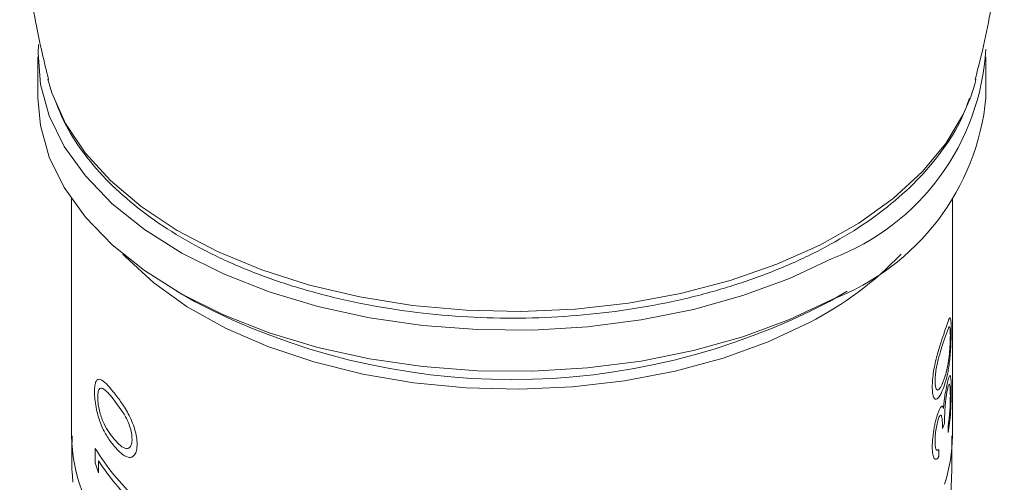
# Model space of a CAD drawing. Header units: millimetres. Extents: x 3 to 556, y 2 to 429.
# Tile 40 of 57: x 379 to 400, y 396 to 405. Entities that reach past the tile are written whole.
import ezdxf

# ---------------------------------------------------------------- set-up
doc = ezdxf.new("R2010")
doc.units = ezdxf.units.MM
doc.header["$LTSCALE"] = 2

msp = doc.modelspace()

# ---------------------------------------------------------------- linework, layer by layer
at = {"color": 7, "linetype": 'Continuous', "lineweight": 0}
for p, q in [((379.4238486, 404.5427466), (379.4238486, 403.6853825)), ((399.223848, 403.6853825), (399.223848, 404.5427466)), ((380.1238466, 401.5745272), (380.1238466, 396.6223016)), ((398.5238508, 396.6222997), (398.5238508, 401.5745253)), ((382.3223533, 399.6448193), (382.693127, 399.4307035)), ((395.9545723, 399.4307051), (396.325346, 399.6448177)), ((398.4399087, 398.8759558), (398.3585666, 398.6513806)), ((381.2209929, 397.0764882), (380.9950865, 397.3975929)), ((398.4342558, 396.69487), (398.4342558, 396.8414264)), ((380.6203009, 396.0602746), (380.6203009, 396.362227)), ((398.2415485, 396.3380608), (398.2415485, 396.1914983)), ((380.6889317, 396.1040741), (380.6889317, 395.8528354)), ((380.6889317, 395.8528354), (380.6203009, 396.0602746))]:
    msp.add_line(p, q, dxfattribs=at)
at = {"color": 7, "linetype": 'Continuous', "lineweight": 0, "flags": 128}
for points in [[(396.012648, 400.3293354), (395.1200976, 399.9095514), (394.1491659, 399.55242), (393.1129844, 399.2627725), (392.0255548, 399.0445316), (390.9015965, 398.9006408), (389.7562941, 398.8330535), (388.6051491, 398.8426771), (387.4637189, 398.9293869), (386.3474465, 399.0920068), (385.2714256, 399.3283377), (384.2502054, 399.6351852), (383.2975971, 400.0083993), (382.4264863, 400.4429309), (381.6486478, 400.9329072), (380.9746018, 401.4717008), (380.4134705, 402.0520229), (379.9728331, 402.6660288), (379.658652, 403.3054149), (379.4751763, 403.961533), (379.4248872, 404.6255114), (379.4335227, 404.795326)], [(398.9046462, 403.7080188), (398.9952896, 403.9929856), (399.0156189, 404.0711751)], [(396.012648, 399.4719713), (395.1200976, 399.0521872), (394.1491659, 398.6950559), (393.1129844, 398.4054084), (392.0255548, 398.1871675), (390.9015965, 398.0432767), (389.7562941, 397.9756893), (388.6051491, 397.985313), (387.4637189, 398.0720228), (386.3474465, 398.2346427), (385.2714256, 398.4709736), (384.2502054, 398.7778211), (383.2975971, 399.1510352), (382.4264863, 399.5855668), (381.6486478, 400.0755431), (380.9746018, 400.6143367), (380.4134705, 401.1946588), (379.9728331, 401.8086647), (379.658652, 402.4480508), (379.4751763, 403.1041688), (379.4238486, 403.6853825)]]:
    msp.add_lwpolyline(points, dxfattribs=at)
at = {"color": 8, "linetype": 'Continuous', "lineweight": 0, "flags": 128}
for points in [[(379.6321245, 404.070974), (379.7155022, 403.7864007), (379.9985749, 403.1497922), (380.4077556, 402.5364588), (380.9375106, 401.9546962), (381.5806774, 401.4123708), (382.3285581, 400.9168155), (383.171038, 400.4747337), (384.0967191, 400.0921063), (385.0930917, 399.774102), (386.1466806, 399.525022), (387.2432329, 399.3482382), (388.3679222, 399.2461402), (389.5055348, 399.2201096), (390.6406976, 399.2704931), (391.7580475, 399.3966152), (392.8424793, 399.5967692), (393.8793313, 399.8682453), (394.8545712, 400.2073771), (395.7550215, 400.6095746), (396.5685017, 401.0693997), (397.284009, 401.5806343), (397.8918719, 402.1363633), (398.3838626, 402.7290751), (398.7533377, 403.3507498), (398.9046462, 403.7080188)], [(395.5396985, 398.995375), (394.676834, 398.5913961), (393.7359069, 398.250406), (392.73064, 397.9773765), (391.6756952, 397.7762888), (390.586456, 397.6500748), (389.4788052, 397.6005736), (388.3688956, 397.6285093), (387.2729155, 397.7334703), (386.2068353, 397.9139342), (385.1862106, 398.1672629), (384.2259256, 398.4897619), (383.3399725, 398.8767351), (382.5412811, 399.3225323), (381.8414992, 399.8206538), (381.2508217, 400.3638402), (381.1968796, 400.4216659)]]:
    msp.add_lwpolyline(points, dxfattribs=at)
at = {"color": 7, "linetype": 'Continuous', "lineweight": 0}
for centre, radius, start, end in [((394.2436797, 404.9892457), 4.9843769, 290.78747557, 356.72160804), ((394.2020414, 404.1822972), 5.046332, 291.02630833, 354.34889911), ((389.3238482, 412.0990316), 14.2987062, 242.37201993, 297.62799321), ((395.1025314, 397.9765889), 3.4317107, 339.53322237, 341.58769346), ((384.7909863, 398.8859091), 4.8747911, 211.17813522, 227.02874109), ((384.8592389, 398.8006908), 4.9662062, 212.88763953, 226.93499031)]:
    msp.add_arc(centre, radius, start, end, dxfattribs=at)
at = {"color": 8, "linetype": 'Continuous', "lineweight": 0}
for centre, radius, start, end in [((392.3481209, 405.265373), 7.0355556, 296.97717251, 316.49155054), ((383.6426275, 396.692015), 3.5194714, 181.13498343, 219.0917591), ((395.3691653, 396.6278227), 3.1546903, 341.34236677, 359.89969099)]:
    msp.add_arc(centre, radius, start, end, dxfattribs=at)
at = {"color": 7, "linetype": 'Continuous', "lineweight": 0}
for points, knots in [([(379.4335674, 412.7671219), (379.3474648, 412.28836), (379.1693074, 411.2977401), (379.0499891, 409.7749341), (379.0377844, 408.2230885), (379.1500793, 406.690261), (379.3459235, 405.3000341), (379.5541645, 404.4372921), (379.6439421, 404.0653438)], [0, 0, 0, 0, 0.1664092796, 0.3443222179, 0.520815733, 0.6957236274, 0.868819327, 1, 1, 1, 1]), ([(398.9983071, 404.0662897), (399.0674211, 404.3337951), (399.2671462, 405.1068295), (399.4655149, 406.4162014), (399.5999844, 407.9729285), (399.610639, 409.5260581), (399.4925318, 411.0570507), (399.361769, 412.1100593), (399.2401687, 412.6406186), (399.2313633, 412.6790375)], [0, 0, 0, 0, 0.0957668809, 0.2767460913, 0.4564808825, 0.6347816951, 0.8114806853, 0.9863488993, 1, 1, 1, 1]), ([(379.7874903, 403.6157933), (379.8461071, 403.4655658), (379.9875927, 403.1029557), (380.3417518, 402.5568094), (380.8266929, 401.9795902), (381.4205596, 401.4386771), (382.111206, 400.9401705), (382.8909322, 400.4910253), (383.7487626, 400.0968715), (384.6735082, 399.7622812), (385.6535136, 399.4907681), (386.6769091, 399.2850712), (387.7314837, 399.1472547), (388.8047604, 399.0786681), (389.8840912, 399.0800213), (390.9567431, 399.1512491), (392.0100846, 399.2916085), (393.0317125, 399.4997698), (394.0096575, 399.7736207), (394.9324051, 400.1106072), (395.7889472, 400.5075826), (396.5689755, 400.9609518), (397.2619521, 401.466565), (397.8597936, 402.0189269), (398.3472239, 402.6128136), (398.695775, 403.1674502), (398.8285845, 403.5324236), (398.8814207, 403.6776227)], [0, 0, 0, 0, 0.0281608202, 0.0679728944, 0.1083023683, 0.1490795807, 0.1901534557, 0.2313737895, 0.2726275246, 0.3138517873, 0.3550304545, 0.3961642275, 0.4372617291, 0.4783354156, 0.5193999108, 0.560470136, 0.6015568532, 0.6426756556, 0.6838423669, 0.7250712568, 0.7663731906, 0.80775059, 0.8491882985, 0.8906192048, 0.9319195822, 0.9729152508, 1, 1, 1, 1]), ([(398.3587194, 398.7983902), (398.3796284, 398.8626843), (398.4213722, 398.9910446), (398.4586715, 399.0880309), (398.4796436, 399.0967778), (398.4902893, 399.0559375), (398.4965504, 398.9714844), (398.4972439, 398.8808323), (398.4975907, 398.8355051)], [0, 0, 0, 0, 0.2505039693, 0.5001202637, 0.630109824, 0.7501451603, 0.8750694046, 1, 1, 1, 1]), ([(398.1017, 397.6461184), (398.1031009, 397.6967558), (398.1059024, 397.7980247), (398.1291471, 397.9719046), (398.1629731, 398.1456213), (398.2168038, 398.3608375), (398.2883765, 398.5911483), (398.3352451, 398.729231), (398.3587194, 398.7983902)], [0, 0, 0, 0, 0.12491033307, 0.24980625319, 0.37114174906, 0.49988653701, 0.74951617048, 1, 1, 1, 1]), ([(398.4975907, 398.8355051), (398.4972461, 398.785291), (398.4965537, 398.6843807), (398.490259, 398.5091205), (398.479412, 398.3351928), (398.4585232, 398.1214386), (398.4213569, 397.8958748), (398.3798459, 397.7585994), (398.3587194, 397.6887349)], [0, 0, 0, 0, 0.1245496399, 0.2502954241, 0.3723956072, 0.4983984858, 0.7447166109, 1, 1, 1, 1]), ([(398.4798297, 398.7224426), (398.4793068, 398.7594307), (398.478259, 398.8335492), (398.4702108, 398.8929707), (398.4576752, 398.9085646), (398.4458786, 398.886913), (398.4399087, 398.8759558)], [0, 0, 0, 0, 0.2504376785, 0.5018396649, 0.7478983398, 1, 1, 1, 1]), ([(398.3585666, 398.6513806), (398.3405173, 398.5974975), (398.3044583, 398.4898502), (398.251679, 398.3175031), (398.2105511, 398.1562119), (398.1842103, 398.0218567), (398.1648689, 397.8840907), (398.1622393, 397.8040082), (398.1609387, 397.7643984)], [0, 0, 0, 0, 0.2504544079, 0.5003560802, 0.6269799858, 0.7500801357, 0.8763866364, 1, 1, 1, 1]), ([(398.3585666, 397.8348382), (398.3750626, 397.8881398), (398.4080006, 397.9945687), (398.440404, 398.1617808), (398.4604126, 398.3266222), (398.4714085, 398.4629408), (398.4770392, 398.5777719), (398.4794846, 398.6643056), (398.4797146, 398.7030575), (398.4798297, 398.7224426)], [0, 0, 0, 0, 0.2504745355, 0.5001292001, 0.6251366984, 0.7499783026, 0.8748219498, 0.9373814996, 1, 1, 1, 1]), ([(380.6038182, 397.5434263), (380.6052957, 397.5889486), (380.6082507, 397.6799888), (380.6336079, 397.767562), (380.6731455, 397.8109865), (380.742372, 397.807645), (380.8490862, 397.7213154), (380.9465902, 397.6029931), (380.9954256, 397.5437308)], [0, 0, 0, 0, 0.1249098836, 0.2498071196, 0.3711430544, 0.499886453, 0.7495153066, 1, 1, 1, 1]), ([(398.1609387, 397.7643984), (398.1622137, 397.7295079), (398.1647651, 397.6596888), (398.1837563, 397.6005476), (398.2095648, 397.5746106), (398.2506211, 397.5923889), (398.3045567, 397.6841483), (398.3405437, 397.7845533), (398.3585666, 397.8348382)], [0, 0, 0, 0, 0.1247982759, 0.2497332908, 0.368443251, 0.4997140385, 0.7494467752, 1, 1, 1, 1]), ([(398.3679575, 397.4728669), (398.3777067, 397.5320842), (398.3972062, 397.6505261), (398.4166258, 397.7319755), (398.4263361, 397.7727028)], [0, 0, 0, 0, 0.49996944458, 1, 1, 1, 1]), ([(398.4263361, 397.7727028), (398.4383565, 397.8139107), (398.4565079, 397.8761367), (398.4731602, 397.8895883), (398.4830232, 397.8756259), (398.490025, 397.8341638), (398.4962311, 397.7474101), (398.4970479, 397.6456114), (398.4975907, 397.5779793)], [0, 0, 0, 0, 0.2490492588, 0.3760768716, 0.4996494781, 0.6240729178, 0.7502450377, 1, 1, 1, 1]), ([(380.9954256, 396.4340755), (380.9469647, 396.4975525), (380.8502199, 396.6242746), (380.7429424, 396.8390527), (380.673428, 397.0489734), (380.633984, 397.2202352), (380.6083434, 397.3924087), (380.6053265, 397.4930891), (380.6038182, 397.5434263)], [0, 0, 0, 0, 0.2505351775, 0.5001544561, 0.6296435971, 0.7502268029, 0.875121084, 1, 1, 1, 1]), ([(380.9950865, 397.3975929), (380.9569066, 397.4435719), (380.8806317, 397.5354278), (380.7947085, 397.6094136), (380.735395, 397.6265234), (380.7003508, 397.601176), (380.6761355, 397.5407831), (380.6729486, 397.4710276), (380.6713723, 397.4365253)], [0, 0, 0, 0, 0.2504563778, 0.5003564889, 0.6269795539, 0.7500823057, 0.8763860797, 1, 1, 1, 1]), ([(380.9954256, 397.5437308), (381.0465527, 397.4800884), (381.1486255, 397.3530296), (381.2871576, 397.1377319), (381.3862452, 396.9332574), (381.4465004, 396.7664806), (381.4875647, 396.5979976), (381.4925124, 396.4973178), (381.4949863, 396.4469771)], [0, 0, 0, 0, 0.2505038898, 0.5001185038, 0.6301081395, 0.7501433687, 0.8750696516, 1, 1, 1, 1]), ([(398.3587194, 397.6887349), (398.3354501, 397.6248211), (398.2889961, 397.4972259), (398.2172441, 397.39402), (398.1631978, 397.3845188), (398.1294848, 397.4258368), (398.1059871, 397.5107553), (398.103129, 397.6009992), (398.1017, 397.6461184)], [0, 0, 0, 0, 0.2505340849, 0.500157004, 0.6296440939, 0.7502272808, 0.8751212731, 1, 1, 1, 1]), ([(398.4288215, 397.6359874), (398.4237083, 397.6137433), (398.4134824, 397.5692573), (398.3981821, 397.4761822), (398.3844789, 397.3757864), (398.3697957, 397.2361301), (398.3611928, 397.0701073), (398.3594434, 396.9519129), (398.3585666, 396.8926733)], [0, 0, 0, 0, 0.1249721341, 0.2499320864, 0.375422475, 0.4999990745, 0.7493973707, 1, 1, 1, 1]), ([(398.4798297, 397.4626233), (398.4794813, 397.5109067), (398.4787855, 397.607318), (398.4714239, 397.6807433), (398.4619054, 397.704802), (398.4528266, 397.705095), (398.4417334, 397.6835117), (398.4331251, 397.6518277), (398.4288215, 397.6359874)], [0, 0, 0, 0, 0.2500646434, 0.4993241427, 0.6256145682, 0.7506733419, 0.8753503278, 1, 1, 1, 1]), ([(398.4975907, 397.5779793), (398.4971373, 397.5073933), (398.4964582, 397.4016696), (398.4908583, 397.2397037), (398.4823753, 397.0773664), (398.4656233, 396.8787776), (398.444773, 396.7565325), (398.4342558, 396.69487)], [0, 0, 0, 0, 0.2503017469, 0.3749015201, 0.501019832, 0.7483056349, 1, 1, 1, 1]), ([(380.6713723, 397.4365253), (380.6729154, 397.3966289), (380.6760034, 397.3167922), (380.6997838, 397.18169), (380.7340443, 397.0490733), (380.793022, 396.8891767), (380.8807545, 396.7293485), (380.9569345, 396.6305367), (380.9950865, 396.5810504)], [0, 0, 0, 0, 0.1247980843, 0.2497338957, 0.3684438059, 0.4997143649, 0.7494501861, 1, 1, 1, 1]), ([(398.3351159, 397.1992019), (398.3394327, 397.2451473), (398.3459116, 397.3141042), (398.3579341, 397.4062491), (398.3646159, 397.450658), (398.3679575, 397.4728669)], [0, 0, 0, 0, 0.4995291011, 0.7497149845, 1, 1, 1, 1]), ([(398.4686226, 397.1276852), (398.4720691, 397.1879898), (398.478972, 397.30877), (398.4795435, 397.4112905), (398.4798297, 397.4626233)], [0, 0, 0, 0, 0.4992923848, 1, 1, 1, 1]), ([(398.1017, 396.3928452), (398.1037756, 396.4556129), (398.1079265, 396.5811391), (398.1350769, 396.7639314), (398.1641378, 396.9038863), (398.1894125, 397.002232), (398.2162408, 397.0917857), (398.2342709, 397.136308), (398.2432212, 397.1584095)], [0, 0, 0, 0, 0.24961202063, 0.49918709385, 0.62430003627, 0.74906278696, 0.87543109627, 1, 1, 1, 1]), ([(398.2432212, 397.1584095), (398.2531945, 397.1795416), (398.2731323, 397.2217877), (398.2991982, 397.2472721), (398.316685, 397.2407827), (398.3280112, 397.2210766), (398.3327474, 397.2064941), (398.3351159, 397.1992019)], [0, 0, 0, 0, 0.2499530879, 0.4996908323, 0.7495459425, 0.8747555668, 1, 1, 1, 1]), ([(398.4342558, 396.8414264), (398.4412172, 396.884276), (398.455108, 396.9697775), (398.4641247, 397.0751306), (398.4686226, 397.1276852)], [0, 0, 0, 0, 0.5011562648, 1, 1, 1, 1]), ([(381.3892062, 396.5533391), (381.3864493, 396.5961455), (381.380925, 396.6819223), (381.3414809, 396.8257015), (381.2861576, 396.9618163), (381.2428895, 397.0379563), (381.2209929, 397.0764882)], [0, 0, 0, 0, 0.2504391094, 0.5018375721, 0.7478965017, 1, 1, 1, 1]), ([(398.2430237, 397.0114045), (398.2372235, 396.9968552), (398.2255471, 396.9675656), (398.2031305, 396.8868155), (398.1804912, 396.7696792), (398.1633676, 396.6288526), (398.1617491, 396.5484395), (398.1609387, 396.5081806)], [0, 0, 0, 0, 0.1243292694, 0.2502901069, 0.4997737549, 0.7495617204, 1, 1, 1, 1]), ([(398.3176157, 396.7766425), (398.3170103, 396.820856), (398.3158001, 396.9092405), (398.3061525, 396.9951814), (398.2937627, 397.0429703), (398.2804179, 397.0592386), (398.2662929, 397.0523666), (398.2532955, 397.0332565), (398.2464487, 397.0186908), (398.2430237, 397.0114045)], [0, 0, 0, 0, 0.2501440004, 0.5000481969, 0.6329936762, 0.7500145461, 0.8748267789, 0.9373837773, 1, 1, 1, 1]), ([(380.1387955, 396.621783), (380.1308945, 396.3625281), (380.1210435, 396.0392922), (380.1489058, 395.7178354), (380.1544208, 395.6542065)], [0, 0, 0, 0, 0.8020606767, 1, 1, 1, 1]), ([(380.9950865, 396.5810504), (381.0346348, 396.5348147), (381.1136028, 396.4424935), (381.2199315, 396.363325), (381.2981498, 396.3537122), (381.3471323, 396.3835134), (381.3749152, 396.4390013), (381.3874162, 396.4989847), (381.3886094, 396.5352151), (381.3892062, 396.5533391)], [0, 0, 0, 0, 0.2504720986, 0.5001297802, 0.6251379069, 0.7499789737, 0.8748230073, 0.9373812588, 1, 1, 1, 1]), ([(398.1609387, 396.5081806), (398.1618761, 396.4721273), (398.1637486, 396.4001052), (398.1816409, 396.3323182), (398.2101133, 396.3162011), (398.2310603, 396.3307674), (398.2415485, 396.3380608)], [0, 0, 0, 0, 0.2500757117, 0.4995645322, 0.749430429, 1, 1, 1, 1]), ([(398.3998982, 394.471322), (398.4484344, 394.9380868), (398.5228268, 395.6535055), (398.5124973, 396.3728152), (398.5089071, 396.6228214)], [0, 0, 0, 0, 0.6524359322, 1, 1, 1, 1]), ([(381.4949863, 396.4469771), (381.4925319, 396.401737), (381.4875995, 396.3108217), (381.4462505, 396.2201709), (381.3850404, 396.1742165), (381.2867166, 396.1721884), (381.1486207, 396.2579014), (381.0470956, 396.374655), (380.9954256, 396.4340755)], [0, 0, 0, 0, 0.1245492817, 0.2502963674, 0.3723971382, 0.4983996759, 0.7447161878, 1, 1, 1, 1]), ([(398.2415485, 396.1914983), (398.2241927, 396.1694975), (398.1895259, 396.1255526), (398.1416202, 396.1402367), (398.1074906, 396.2283264), (398.1036308, 396.3379905), (398.1017, 396.3928452)], [0, 0, 0, 0, 0.25047077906, 0.50029476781, 0.75004422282, 1, 1, 1, 1])]:
    msp.add_open_spline(points, degree=3, knots=knots, dxfattribs=at)

doc.saveas('drawing.dxf')
